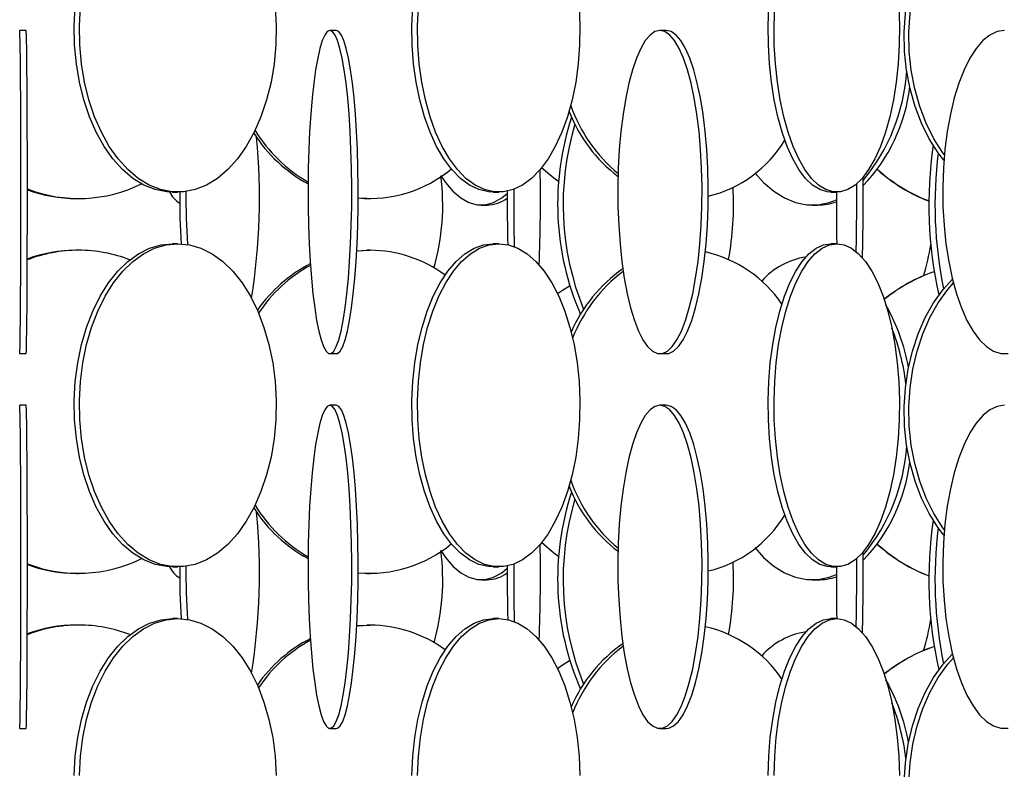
# Model space of a CAD drawing. Header units: millimetres. Extents: x 495 to 2657, y 518 to 2595.
# Tile 23 of 91: x 627 to 703, y 2034 to 2092. Entities that reach past the tile are written whole.
import ezdxf

# ---------------------------------------------------------------- set-up
doc = ezdxf.new("R2010")
doc.units = ezdxf.units.MM

msp = doc.modelspace()

# ---------------------------------------------------------------- linework, layer by layer
at = {"color": 7, "linetype": 'Continuous', "lineweight": 25}
for p, q in [((627.631, 2091.048), (627.131, 2091.048)), ((651.634, 2091.048), (651.139, 2091.048)), ((677.164, 2091.048), (676.682, 2091.048)), ((631.515, 2078.048), (631.693, 2078.048)), ((638.969, 2078.548), (639.365, 2078.548)), ((654.007, 2078.048), (654.251, 2078.048)), ((663.773, 2078.548), (664.205, 2078.548)), ((689.905, 2078.548), (690.366, 2078.548)), ((662.849, 2077.548), (663.299, 2077.548)), ((688.478, 2077.548), (688.88, 2077.548)), ((639.365, 2074.548), (638.969, 2074.548)), ((664.205, 2074.548), (663.773, 2074.548)), ((690.366, 2074.548), (689.905, 2074.548)), ((631.693, 2074.048), (631.515, 2074.048)), ((653.21, 2073.991), (654.251, 2074.048)), ((653.211, 2074.015), (654.007, 2074.048)), ((654.251, 2074.048), (654.007, 2074.048)), ((627.131, 2066.048), (627.631, 2066.048)), ((651.139, 2066.048), (651.634, 2066.048)), ((676.682, 2066.048), (677.164, 2066.048)), ((627.631, 2062.048), (627.131, 2062.048)), ((651.634, 2062.048), (651.139, 2062.048)), ((677.164, 2062.048), (676.682, 2062.048)), ((631.515, 2049.048), (631.693, 2049.048)), ((638.969, 2049.548), (639.365, 2049.548)), ((654.007, 2049.048), (654.251, 2049.048)), ((663.773, 2049.548), (664.205, 2049.548)), ((689.905, 2049.548), (690.366, 2049.548)), ((662.849, 2048.548), (663.299, 2048.548)), ((688.478, 2048.548), (688.88, 2048.548)), ((639.365, 2045.548), (638.969, 2045.548)), ((664.205, 2045.548), (663.773, 2045.548)), ((690.366, 2045.548), (689.905, 2045.548)), ((631.693, 2045.048), (631.515, 2045.048)), ((653.21, 2044.991), (654.251, 2045.048)), ((653.211, 2045.015), (654.007, 2045.048)), ((654.251, 2045.048), (654.007, 2045.048)), ((627.131, 2037.048), (627.631, 2037.048)), ((651.139, 2037.048), (651.634, 2037.048)), ((676.682, 2037.048), (677.164, 2037.048))]:
    msp.add_line(p, q, dxfattribs=at)
at = {"color": 7, "linetype": 'Continuous', "lineweight": 25, "flags": 128}
for points in [[(698.656, 2081.01), (698.22, 2081.58), (697.526, 2082.672), (696.926, 2083.876), (696.43, 2085.173), (696.043, 2086.545), (695.772, 2087.974), (695.62, 2089.438), (695.59, 2090.919), (695.681, 2092.394), (695.893, 2093.843), (696.223, 2095.246), (696.665, 2096.583), (697.214, 2097.836), (697.862, 2098.986), (698.6, 2100.017), (699.315, 2100.815)], [(698.691, 2081.427), (698.58, 2081.58), (697.886, 2082.672), (697.286, 2083.876), (696.79, 2085.173), (696.403, 2086.545), (696.132, 2087.974), (695.98, 2089.438), (695.95, 2090.919), (696.041, 2092.394), (696.253, 2093.843), (696.582, 2095.246), (697.025, 2096.583), (697.574, 2097.836), (698.222, 2098.986), (698.96, 2100.017), (699.39, 2100.518)], [(638.969, 2078.548), (638.518, 2078.57), (637.621, 2078.745), (636.744, 2079.093), (635.898, 2079.609), (635.095, 2080.285), (634.347, 2081.113), (633.663, 2082.08), (633.054, 2083.172), (632.528, 2084.376), (632.092, 2085.673), (631.753, 2087.045), (631.515, 2088.474), (631.382, 2089.938), (631.355, 2091.419), (631.435, 2092.894)], [(646.899, 2092.894), (646.979, 2091.419), (646.952, 2089.938), (646.819, 2088.474), (646.581, 2087.045), (646.242, 2085.673), (645.806, 2084.376), (645.28, 2083.172), (644.671, 2082.08), (643.987, 2081.113), (643.239, 2080.285), (642.436, 2079.609), (641.59, 2079.093), (640.713, 2078.745), (639.817, 2078.57), (638.914, 2078.57), (638.018, 2078.745), (637.141, 2079.093), (636.295, 2079.609), (635.492, 2080.285), (634.743, 2081.113), (634.06, 2082.08), (633.45, 2083.172), (632.924, 2084.376), (632.489, 2085.673), (632.149, 2087.045), (631.911, 2088.474), (631.778, 2089.938), (631.751, 2091.419), (631.832, 2092.894)], [(663.773, 2078.548), (663.4, 2078.57), (662.661, 2078.745), (661.937, 2079.093), (661.238, 2079.609), (660.576, 2080.285), (659.958, 2081.113), (659.394, 2082.08), (658.891, 2083.172), (658.456, 2084.376), (658.097, 2085.673), (657.817, 2087.045), (657.62, 2088.474), (657.51, 2089.938), (657.488, 2091.419), (657.555, 2092.894)], [(670.423, 2092.894), (670.49, 2091.419), (670.467, 2089.938), (670.357, 2088.474), (670.161, 2087.045), (669.881, 2085.673), (669.522, 2084.376), (669.087, 2083.172), (668.584, 2082.08), (668.02, 2081.113), (667.402, 2080.285), (666.74, 2079.609), (666.041, 2079.093), (665.317, 2078.745), (664.577, 2078.57), (663.833, 2078.57), (663.093, 2078.745), (662.369, 2079.093), (661.671, 2079.609), (661.008, 2080.285), (660.39, 2081.113), (659.826, 2082.08), (659.323, 2083.172), (658.889, 2084.376), (658.529, 2085.673), (658.249, 2087.045), (658.053, 2088.474), (657.943, 2089.938), (657.921, 2091.419), (657.987, 2092.894)], [(689.905, 2078.548), (689.618, 2078.57), (689.047, 2078.745), (688.488, 2079.093), (687.948, 2079.609), (687.437, 2080.285), (686.96, 2081.113), (686.524, 2082.08), (686.136, 2083.172), (685.801, 2084.376), (685.523, 2085.673), (685.307, 2087.045), (685.155, 2088.474), (685.07, 2089.938), (685.053, 2091.419), (685.104, 2092.894)], [(695.167, 2092.894), (695.218, 2091.419), (695.201, 2089.938), (695.116, 2088.474), (694.964, 2087.045), (694.748, 2085.673), (694.471, 2084.376), (694.135, 2083.172), (693.747, 2082.08), (693.311, 2081.113), (692.834, 2080.285), (692.323, 2079.609), (691.784, 2079.093), (691.225, 2078.745), (690.654, 2078.57), (690.078, 2078.57), (689.507, 2078.745), (688.948, 2079.093), (688.409, 2079.609), (687.898, 2080.285), (687.421, 2081.113), (686.985, 2082.08), (686.597, 2083.172), (686.261, 2084.376), (685.984, 2085.673), (685.768, 2087.045), (685.616, 2088.474), (685.531, 2089.938), (685.514, 2091.419), (685.565, 2092.894)], [(627.131, 2091.048), (627.12, 2090.961)], [(627.126, 2066.07), (627.137, 2066.07), (627.148, 2066.245), (627.159, 2066.593), (627.17, 2067.109), (627.179, 2067.785), (627.189, 2068.613), (627.197, 2069.58), (627.205, 2070.672), (627.211, 2071.876), (627.217, 2073.173), (627.221, 2074.545), (627.224, 2075.974), (627.226, 2077.438), (627.226, 2078.919), (627.225, 2080.394), (627.223, 2081.843), (627.219, 2083.246), (627.214, 2084.583), (627.208, 2085.836), (627.201, 2086.986), (627.193, 2088.017), (627.184, 2088.916), (627.175, 2089.669), (627.164, 2090.266), (627.154, 2090.699), (627.143, 2090.961), (627.131, 2091.048)], [(627.631, 2066.048), (627.637, 2066.07), (627.648, 2066.245), (627.659, 2066.593), (627.669, 2067.109), (627.679, 2067.785), (627.689, 2068.613), (627.697, 2069.58), (627.705, 2070.672), (627.711, 2071.876), (627.717, 2073.173), (627.721, 2074.545), (627.724, 2075.974), (627.726, 2077.438), (627.726, 2078.919), (627.725, 2080.394), (627.723, 2081.843), (627.719, 2083.246), (627.714, 2084.583), (627.708, 2085.836), (627.701, 2086.986), (627.693, 2088.017), (627.684, 2088.916), (627.675, 2089.669), (627.664, 2090.266), (627.654, 2090.699), (627.643, 2090.961), (627.631, 2091.048), (627.631, 2091.048)], [(651.139, 2091.048), (650.939, 2090.961), (650.741, 2090.699), (650.549, 2090.266), (650.366, 2089.669), (650.193, 2088.916), (650.034, 2088.017), (649.89, 2086.986), (649.764, 2085.836), (649.657, 2084.583), (649.57, 2083.246), (649.506, 2081.843), (649.465, 2080.394), (649.447, 2078.919), (649.453, 2077.438), (649.483, 2075.974), (649.536, 2074.545), (649.611, 2073.173), (649.708, 2071.876), (649.825, 2070.672), (649.96, 2069.58), (650.112, 2068.613), (650.278, 2067.785), (650.456, 2067.109), (650.644, 2066.593), (650.839, 2066.245), (651.038, 2066.07), (651.239, 2066.07), (651.438, 2066.245), (651.633, 2066.593), (651.821, 2067.109), (651.999, 2067.785), (652.166, 2068.613), (652.317, 2069.58), (652.453, 2070.672), (652.57, 2071.876), (652.666, 2073.173), (652.742, 2074.545), (652.795, 2075.974), (652.824, 2077.438), (652.83, 2078.919), (652.812, 2080.394), (652.771, 2081.843), (652.707, 2083.246), (652.621, 2084.583), (652.514, 2085.836), (652.387, 2086.986), (652.243, 2088.017), (652.084, 2088.916), (651.911, 2089.669), (651.728, 2090.266), (651.536, 2090.699), (651.339, 2090.961), (651.139, 2091.048)], [(651.634, 2066.048), (651.734, 2066.07), (651.933, 2066.245), (652.128, 2066.593), (652.316, 2067.109), (652.495, 2067.785), (652.661, 2068.613), (652.813, 2069.58), (652.948, 2070.672), (653.065, 2071.876), (653.162, 2073.173), (653.237, 2074.545), (653.29, 2075.974), (653.32, 2077.438), (653.326, 2078.919), (653.308, 2080.394), (653.266, 2081.843), (653.202, 2083.246), (653.116, 2084.583), (653.009, 2085.836), (652.883, 2086.986), (652.739, 2088.017), (652.579, 2088.916), (652.407, 2089.669), (652.223, 2090.266), (652.032, 2090.699), (651.834, 2090.961), (651.634, 2091.048), (651.634, 2091.048)], [(676.682, 2091.048), (676.296, 2090.961), (675.916, 2090.699), (675.546, 2090.266), (675.192, 2089.669), (674.859, 2088.916), (674.552, 2088.017), (674.275, 2086.986), (674.031, 2085.836), (673.825, 2084.583), (673.659, 2083.246), (673.535, 2081.843), (673.455, 2080.394), (673.421, 2078.919), (673.433, 2077.438), (673.49, 2075.974), (673.592, 2074.545), (673.737, 2073.173), (673.923, 2071.876), (674.149, 2070.672), (674.41, 2069.58), (674.702, 2068.613), (675.023, 2067.785), (675.367, 2067.109), (675.729, 2066.593), (676.105, 2066.245), (676.489, 2066.07), (676.875, 2066.07), (677.259, 2066.245), (677.634, 2066.593), (677.997, 2067.109), (678.341, 2067.785), (678.661, 2068.613), (678.954, 2069.58), (679.215, 2070.672), (679.44, 2071.876), (679.627, 2073.173), (679.772, 2074.545), (679.874, 2075.974), (679.931, 2077.438), (679.942, 2078.919), (679.908, 2080.394), (679.828, 2081.843), (679.705, 2083.246), (679.538, 2084.583), (679.332, 2085.836), (679.089, 2086.986), (678.811, 2088.017), (678.504, 2088.916), (678.171, 2089.669), (677.818, 2090.266), (677.448, 2090.699), (677.068, 2090.961), (676.682, 2091.048)], [(677.164, 2066.048), (677.358, 2066.07), (677.741, 2066.245), (678.117, 2066.593), (678.479, 2067.109), (678.823, 2067.785), (679.144, 2068.613), (679.437, 2069.58), (679.698, 2070.672), (679.923, 2071.876), (680.109, 2073.173), (680.255, 2074.545), (680.357, 2075.974), (680.414, 2077.438), (680.425, 2078.919), (680.391, 2080.394), (680.311, 2081.843), (680.187, 2083.246), (680.021, 2084.583), (679.815, 2085.836), (679.571, 2086.986), (679.294, 2088.017), (678.987, 2088.916), (678.654, 2089.669), (678.3, 2090.266), (677.931, 2090.699), (677.55, 2090.961), (677.164, 2091.048), (677.164, 2091.048)], [(703.341, 2091.048), (702.776, 2090.961), (702.219, 2090.699), (701.677, 2090.266), (701.159, 2089.669), (700.672, 2088.916), (700.222, 2088.017), (699.816, 2086.986), (699.459, 2085.836), (699.157, 2084.583), (698.913, 2083.246), (698.732, 2081.843), (698.615, 2080.394), (698.565, 2078.919), (698.582, 2077.438), (698.665, 2075.974), (698.815, 2074.545), (699.027, 2073.173), (699.301, 2071.876), (699.631, 2070.672), (700.013, 2069.58), (700.442, 2068.613), (700.911, 2067.785), (701.415, 2067.109), (701.946, 2066.593), (702.496, 2066.245), (703.058, 2066.07), (703.624, 2066.07)], [(668.856, 2079.329), (668.476, 2079.613), (667.524, 2080.432)], [(659.73, 2079.81), (660.084, 2079.285), (660.657, 2078.609), (661.261, 2078.093), (661.887, 2077.745), (662.527, 2077.57), (663.171, 2077.57), (663.811, 2077.745), (664.437, 2078.093), (664.863, 2078.438)], [(684.06, 2080.011), (684.708, 2079.285), (685.489, 2078.609), (686.313, 2078.093), (687.166, 2077.745), (688.038, 2077.57), (688.917, 2077.57), (689.789, 2077.745), (690.334, 2077.947)], [(654.007, 2078.048), (653.361, 2078.07), (653.325, 2078.073)], [(638.969, 2049.548), (638.518, 2049.57), (637.621, 2049.745), (636.744, 2050.093), (635.898, 2050.609), (635.095, 2051.285), (634.347, 2052.113), (633.663, 2053.08), (633.054, 2054.172), (632.528, 2055.376), (632.092, 2056.673), (631.753, 2058.045), (631.515, 2059.474), (631.382, 2060.938), (631.355, 2062.419), (631.435, 2063.894), (631.621, 2065.343), (631.91, 2066.746), (632.298, 2068.083), (632.78, 2069.336), (633.349, 2070.486), (633.996, 2071.517), (634.714, 2072.416), (635.491, 2073.169), (636.317, 2073.766), (637.18, 2074.199), (638.068, 2074.461), (638.969, 2074.548), (638.969, 2074.548)], [(639.365, 2074.548), (640.266, 2074.461), (641.154, 2074.199), (642.018, 2073.766), (642.844, 2073.169), (643.621, 2072.416), (644.338, 2071.517), (644.986, 2070.486), (645.554, 2069.336), (646.036, 2068.083), (646.424, 2066.746), (646.713, 2065.343), (646.899, 2063.894), (646.979, 2062.419), (646.952, 2060.938), (646.819, 2059.474), (646.581, 2058.045), (646.242, 2056.673), (645.806, 2055.376), (645.28, 2054.172), (644.671, 2053.08), (643.987, 2052.113), (643.239, 2051.285), (642.436, 2050.609), (641.59, 2050.093), (640.713, 2049.745), (639.817, 2049.57), (638.914, 2049.57), (638.018, 2049.745), (637.141, 2050.093), (636.295, 2050.609), (635.492, 2051.285), (634.743, 2052.113), (634.06, 2053.08), (633.45, 2054.172), (632.924, 2055.376), (632.489, 2056.673), (632.149, 2058.045), (631.911, 2059.474), (631.778, 2060.938), (631.751, 2062.419), (631.832, 2063.894), (632.018, 2065.343), (632.307, 2066.746), (632.695, 2068.083), (633.176, 2069.336), (633.745, 2070.486), (634.393, 2071.517), (635.11, 2072.416), (635.887, 2073.169), (636.713, 2073.766), (637.576, 2074.199), (638.464, 2074.461), (639.365, 2074.548)], [(663.773, 2049.548), (663.4, 2049.57), (662.661, 2049.745), (661.937, 2050.093), (661.238, 2050.609), (660.576, 2051.285), (659.958, 2052.113), (659.394, 2053.08), (658.891, 2054.172), (658.456, 2055.376), (658.097, 2056.673), (657.817, 2058.045), (657.62, 2059.474), (657.51, 2060.938), (657.488, 2062.419), (657.555, 2063.894), (657.708, 2065.343), (657.947, 2066.746), (658.267, 2068.083), (658.665, 2069.336), (659.134, 2070.486), (659.668, 2071.517), (660.261, 2072.416), (660.902, 2073.169), (661.584, 2073.766), (662.296, 2074.199), (663.029, 2074.461), (663.773, 2074.548), (663.773, 2074.548)], [(664.205, 2074.548), (664.949, 2074.461), (665.682, 2074.199), (666.394, 2073.766), (667.076, 2073.169), (667.717, 2072.416), (668.309, 2071.517), (668.844, 2070.486), (669.313, 2069.336), (669.711, 2068.083), (670.031, 2066.746), (670.27, 2065.343), (670.423, 2063.894), (670.49, 2062.419), (670.467, 2060.938), (670.357, 2059.474), (670.161, 2058.045), (669.881, 2056.673), (669.522, 2055.376), (669.087, 2054.172), (668.584, 2053.08), (668.02, 2052.113), (667.402, 2051.285), (666.74, 2050.609), (666.041, 2050.093), (665.317, 2049.745), (664.577, 2049.57), (663.833, 2049.57), (663.093, 2049.745), (662.369, 2050.093), (661.671, 2050.609), (661.008, 2051.285), (660.39, 2052.113), (659.826, 2053.08), (659.323, 2054.172), (658.889, 2055.376), (658.529, 2056.673), (658.249, 2058.045), (658.053, 2059.474), (657.943, 2060.938), (657.921, 2062.419), (657.987, 2063.894), (658.14, 2065.343), (658.379, 2066.746), (658.699, 2068.083), (659.097, 2069.336), (659.566, 2070.486), (660.101, 2071.517), (660.693, 2072.416), (661.334, 2073.169), (662.016, 2073.766), (662.728, 2074.199), (663.461, 2074.461), (664.205, 2074.548)], [(689.905, 2049.548), (689.618, 2049.57), (689.047, 2049.745), (688.488, 2050.093), (687.948, 2050.609), (687.437, 2051.285), (686.96, 2052.113), (686.524, 2053.08), (686.136, 2054.172), (685.801, 2055.376), (685.523, 2056.673), (685.307, 2058.045), (685.155, 2059.474), (685.07, 2060.938), (685.053, 2062.419), (685.104, 2063.894), (685.223, 2065.343), (685.407, 2066.746), (685.654, 2068.083), (685.961, 2069.336), (686.324, 2070.486), (686.736, 2071.517), (687.194, 2072.416), (687.689, 2073.169), (688.215, 2073.766), (688.765, 2074.199), (689.331, 2074.461), (689.905, 2074.548), (689.905, 2074.548)], [(690.366, 2074.548), (690.94, 2074.461), (691.506, 2074.199), (692.056, 2073.766), (692.583, 2073.169), (693.078, 2072.416), (693.535, 2071.517), (693.948, 2070.486), (694.31, 2069.336), (694.617, 2068.083), (694.864, 2066.746), (695.048, 2065.343), (695.167, 2063.894), (695.218, 2062.419), (695.201, 2060.938), (695.116, 2059.474), (694.964, 2058.045), (694.748, 2056.673), (694.471, 2055.376), (694.135, 2054.172), (693.747, 2053.08), (693.311, 2052.113), (692.834, 2051.285), (692.323, 2050.609), (691.784, 2050.093), (691.225, 2049.745), (690.654, 2049.57), (690.078, 2049.57), (689.507, 2049.745), (688.948, 2050.093), (688.409, 2050.609), (687.898, 2051.285), (687.421, 2052.113), (686.985, 2053.08), (686.597, 2054.172), (686.261, 2055.376), (685.984, 2056.673), (685.768, 2058.045), (685.616, 2059.474), (685.531, 2060.938), (685.514, 2062.419), (685.565, 2063.894), (685.684, 2065.343), (685.868, 2066.746), (686.115, 2068.083), (686.422, 2069.336), (686.785, 2070.486), (687.197, 2071.517), (687.654, 2072.416), (688.15, 2073.169), (688.676, 2073.766), (689.226, 2074.199), (689.792, 2074.461), (690.366, 2074.548)], [(668.748, 2070.689), (669.068, 2070.916), (669.669, 2071.302)], [(698.656, 2052.01), (698.22, 2052.58), (697.526, 2053.672), (696.926, 2054.876), (696.43, 2056.173), (696.043, 2057.545), (695.772, 2058.974), (695.62, 2060.438), (695.59, 2061.919), (695.681, 2063.394), (695.893, 2064.843), (696.223, 2066.246), (696.665, 2067.583), (697.214, 2068.836), (697.862, 2069.986), (698.6, 2071.017), (699.315, 2071.815)], [(698.691, 2052.427), (698.58, 2052.58), (697.886, 2053.672), (697.286, 2054.876), (696.79, 2056.173), (696.403, 2057.545), (696.132, 2058.974), (695.98, 2060.438), (695.95, 2061.919), (696.041, 2063.394), (696.253, 2064.843), (696.582, 2066.246), (697.025, 2067.583), (697.574, 2068.836), (698.222, 2069.986), (698.96, 2071.017), (699.39, 2071.518)], [(627.131, 2062.048), (627.12, 2061.961)], [(627.126, 2037.07), (627.137, 2037.07), (627.148, 2037.245), (627.159, 2037.593), (627.17, 2038.109), (627.179, 2038.785), (627.189, 2039.613), (627.197, 2040.58), (627.205, 2041.672), (627.211, 2042.876), (627.217, 2044.173), (627.221, 2045.545), (627.224, 2046.974), (627.226, 2048.438), (627.226, 2049.919), (627.225, 2051.394), (627.223, 2052.843), (627.219, 2054.246), (627.214, 2055.583), (627.208, 2056.836), (627.201, 2057.986), (627.193, 2059.017), (627.184, 2059.916), (627.175, 2060.669), (627.164, 2061.266), (627.154, 2061.699), (627.143, 2061.961), (627.131, 2062.048)], [(627.631, 2037.048), (627.637, 2037.07), (627.648, 2037.245), (627.659, 2037.593), (627.669, 2038.109), (627.679, 2038.785), (627.689, 2039.613), (627.697, 2040.58), (627.705, 2041.672), (627.711, 2042.876), (627.717, 2044.173), (627.721, 2045.545), (627.724, 2046.974), (627.726, 2048.438), (627.726, 2049.919), (627.725, 2051.394), (627.723, 2052.843), (627.719, 2054.246), (627.714, 2055.583), (627.708, 2056.836), (627.701, 2057.986), (627.693, 2059.017), (627.684, 2059.916), (627.675, 2060.669), (627.664, 2061.266), (627.654, 2061.699), (627.643, 2061.961), (627.631, 2062.048), (627.631, 2062.048)], [(651.139, 2062.048), (650.939, 2061.961), (650.741, 2061.699), (650.549, 2061.266), (650.366, 2060.669), (650.193, 2059.916), (650.034, 2059.017), (649.89, 2057.986), (649.764, 2056.836), (649.657, 2055.583), (649.57, 2054.246), (649.506, 2052.843), (649.465, 2051.394), (649.447, 2049.919), (649.453, 2048.438), (649.483, 2046.974), (649.536, 2045.545), (649.611, 2044.173), (649.708, 2042.876), (649.825, 2041.672), (649.96, 2040.58), (650.112, 2039.613), (650.278, 2038.785), (650.456, 2038.109), (650.644, 2037.593), (650.839, 2037.245), (651.038, 2037.07), (651.239, 2037.07), (651.438, 2037.245), (651.633, 2037.593), (651.821, 2038.109), (651.999, 2038.785), (652.166, 2039.613), (652.317, 2040.58), (652.453, 2041.672), (652.57, 2042.876), (652.666, 2044.173), (652.742, 2045.545), (652.795, 2046.974), (652.824, 2048.438), (652.83, 2049.919), (652.812, 2051.394), (652.771, 2052.843), (652.707, 2054.246), (652.621, 2055.583), (652.514, 2056.836), (652.387, 2057.986), (652.243, 2059.017), (652.084, 2059.916), (651.911, 2060.669), (651.728, 2061.266), (651.536, 2061.699), (651.339, 2061.961), (651.139, 2062.048)], [(651.634, 2037.048), (651.734, 2037.07), (651.933, 2037.245), (652.128, 2037.593), (652.316, 2038.109), (652.495, 2038.785), (652.661, 2039.613), (652.813, 2040.58), (652.948, 2041.672), (653.065, 2042.876), (653.162, 2044.173), (653.237, 2045.545), (653.29, 2046.974), (653.32, 2048.438), (653.326, 2049.919), (653.308, 2051.394), (653.266, 2052.843), (653.202, 2054.246), (653.116, 2055.583), (653.009, 2056.836), (652.883, 2057.986), (652.739, 2059.017), (652.579, 2059.916), (652.407, 2060.669), (652.223, 2061.266), (652.032, 2061.699), (651.834, 2061.961), (651.634, 2062.048), (651.634, 2062.048)], [(676.682, 2062.048), (676.296, 2061.961), (675.916, 2061.699), (675.546, 2061.266), (675.192, 2060.669), (674.859, 2059.916), (674.552, 2059.017), (674.275, 2057.986), (674.031, 2056.836), (673.825, 2055.583), (673.659, 2054.246), (673.535, 2052.843), (673.455, 2051.394), (673.421, 2049.919), (673.433, 2048.438), (673.49, 2046.974), (673.592, 2045.545), (673.737, 2044.173), (673.923, 2042.876), (674.149, 2041.672), (674.41, 2040.58), (674.702, 2039.613), (675.023, 2038.785), (675.367, 2038.109), (675.729, 2037.593), (676.105, 2037.245), (676.489, 2037.07), (676.875, 2037.07), (677.259, 2037.245), (677.634, 2037.593), (677.997, 2038.109), (678.341, 2038.785), (678.661, 2039.613), (678.954, 2040.58), (679.215, 2041.672), (679.44, 2042.876), (679.627, 2044.173), (679.772, 2045.545), (679.874, 2046.974), (679.931, 2048.438), (679.942, 2049.919), (679.908, 2051.394), (679.828, 2052.843), (679.705, 2054.246), (679.538, 2055.583), (679.332, 2056.836), (679.089, 2057.986), (678.811, 2059.017), (678.504, 2059.916), (678.171, 2060.669), (677.818, 2061.266), (677.448, 2061.699), (677.068, 2061.961), (676.682, 2062.048)], [(677.164, 2037.048), (677.358, 2037.07), (677.741, 2037.245), (678.117, 2037.593), (678.479, 2038.109), (678.823, 2038.785), (679.144, 2039.613), (679.437, 2040.58), (679.698, 2041.672), (679.923, 2042.876), (680.109, 2044.173), (680.255, 2045.545), (680.357, 2046.974), (680.414, 2048.438), (680.425, 2049.919), (680.391, 2051.394), (680.311, 2052.843), (680.187, 2054.246), (680.021, 2055.583), (679.815, 2056.836), (679.571, 2057.986), (679.294, 2059.017), (678.987, 2059.916), (678.654, 2060.669), (678.3, 2061.266), (677.931, 2061.699), (677.55, 2061.961), (677.164, 2062.048), (677.164, 2062.048)], [(703.341, 2062.048), (702.776, 2061.961), (702.219, 2061.699), (701.677, 2061.266), (701.159, 2060.669), (700.672, 2059.916), (700.222, 2059.017), (699.816, 2057.986), (699.459, 2056.836), (699.157, 2055.583), (698.913, 2054.246), (698.732, 2052.843), (698.615, 2051.394), (698.565, 2049.919), (698.582, 2048.438), (698.665, 2046.974), (698.815, 2045.545), (699.027, 2044.173), (699.301, 2042.876), (699.631, 2041.672), (700.013, 2040.58), (700.442, 2039.613), (700.911, 2038.785), (701.415, 2038.109), (701.946, 2037.593), (702.496, 2037.245), (703.058, 2037.07), (703.624, 2037.07)], [(668.856, 2050.329), (668.476, 2050.613), (667.524, 2051.432)], [(659.73, 2050.81), (660.084, 2050.285), (660.657, 2049.609), (661.261, 2049.093), (661.887, 2048.745), (662.527, 2048.57), (663.171, 2048.57), (663.811, 2048.745), (664.437, 2049.093), (664.863, 2049.438)], [(684.026, 2051.054), (684.708, 2050.285), (685.489, 2049.609), (686.313, 2049.093), (687.166, 2048.745), (688.038, 2048.57), (688.917, 2048.57), (689.789, 2048.745), (690.334, 2048.947)], [(654.007, 2049.048), (653.361, 2049.07), (653.325, 2049.073)], [(631.355, 2033.419), (631.435, 2034.894), (631.621, 2036.343), (631.91, 2037.746), (632.298, 2039.083), (632.78, 2040.336), (633.349, 2041.486), (633.996, 2042.517), (634.714, 2043.416), (635.491, 2044.169), (636.317, 2044.766), (637.18, 2045.199), (638.068, 2045.461), (638.969, 2045.548), (638.969, 2045.548)], [(631.751, 2033.419), (631.832, 2034.894), (632.018, 2036.343), (632.307, 2037.746), (632.695, 2039.083), (633.176, 2040.336), (633.745, 2041.486), (634.393, 2042.517), (635.11, 2043.416), (635.887, 2044.169), (636.713, 2044.766), (637.576, 2045.199), (638.464, 2045.461), (639.365, 2045.548)], [(639.365, 2045.548), (640.266, 2045.461), (641.154, 2045.199), (642.018, 2044.766), (642.844, 2044.169), (643.621, 2043.416), (644.338, 2042.517), (644.986, 2041.486), (645.554, 2040.336), (646.036, 2039.083), (646.424, 2037.746), (646.713, 2036.343), (646.899, 2034.894), (646.979, 2033.419)], [(657.488, 2033.419), (657.555, 2034.894), (657.708, 2036.343), (657.947, 2037.746), (658.267, 2039.083), (658.665, 2040.336), (659.134, 2041.486), (659.668, 2042.517), (660.261, 2043.416), (660.902, 2044.169), (661.584, 2044.766), (662.296, 2045.199), (663.029, 2045.461), (663.773, 2045.548), (663.773, 2045.548)], [(657.921, 2033.419), (657.987, 2034.894), (658.14, 2036.343), (658.379, 2037.746), (658.699, 2039.083), (659.097, 2040.336), (659.566, 2041.486), (660.101, 2042.517), (660.693, 2043.416), (661.334, 2044.169), (662.016, 2044.766), (662.728, 2045.199), (663.461, 2045.461), (664.205, 2045.548)], [(664.205, 2045.548), (664.949, 2045.461), (665.682, 2045.199), (666.394, 2044.766), (667.076, 2044.169), (667.717, 2043.416), (668.309, 2042.517), (668.844, 2041.486), (669.313, 2040.336), (669.711, 2039.083), (670.031, 2037.746), (670.27, 2036.343), (670.423, 2034.894), (670.49, 2033.419)], [(685.053, 2033.419), (685.104, 2034.894), (685.223, 2036.343), (685.407, 2037.746), (685.654, 2039.083), (685.961, 2040.336), (686.324, 2041.486), (686.736, 2042.517), (687.194, 2043.416), (687.689, 2044.169), (688.215, 2044.766), (688.765, 2045.199), (689.331, 2045.461), (689.905, 2045.548), (689.905, 2045.548)], [(685.514, 2033.419), (685.565, 2034.894), (685.684, 2036.343), (685.868, 2037.746), (686.115, 2039.083), (686.422, 2040.336), (686.785, 2041.486), (687.197, 2042.517), (687.654, 2043.416), (688.15, 2044.169), (688.676, 2044.766), (689.226, 2045.199), (689.792, 2045.461), (690.366, 2045.548)], [(690.366, 2045.548), (690.94, 2045.461), (691.506, 2045.199), (692.056, 2044.766), (692.583, 2044.169), (693.078, 2043.416), (693.535, 2042.517), (693.948, 2041.486), (694.31, 2040.336), (694.617, 2039.083), (694.864, 2037.746), (695.048, 2036.343), (695.167, 2034.894), (695.218, 2033.419)], [(668.748, 2041.689), (669.068, 2041.916), (669.669, 2042.302)], [(698.656, 2023.01), (698.22, 2023.58), (697.526, 2024.672), (696.926, 2025.876), (696.43, 2027.173), (696.043, 2028.545), (695.772, 2029.974), (695.62, 2031.438), (695.59, 2032.919), (695.681, 2034.394), (695.893, 2035.843), (696.223, 2037.246), (696.665, 2038.583), (697.214, 2039.836), (697.862, 2040.986), (698.6, 2042.017), (699.315, 2042.815)], [(698.691, 2023.427), (698.58, 2023.58), (697.886, 2024.672), (697.286, 2025.876), (696.79, 2027.173), (696.403, 2028.545), (696.132, 2029.974), (695.98, 2031.438), (695.95, 2032.919), (696.041, 2034.394), (696.253, 2035.843), (696.582, 2037.246), (697.025, 2038.583), (697.574, 2039.836), (698.222, 2040.986), (698.96, 2042.017), (699.39, 2042.518)]]:
    msp.add_lwpolyline(points, dxfattribs=at)
at = {"color": 7, "linetype": 'Continuous', "lineweight": 25}
for centre, radius, start, end in [((681.053, 2088.88), 14.761, 320.28794, 356.23972), ((682.849, 2088.247), 13.262, 316.13112, 353.14145), ((681.217, 2089.32), 12.147, 199.60211, 230.20023), ((690.199, 2077.607), 21.438, 161.71374, 203.44488), ((680.502, 2089.021), 11.651, 201.30481, 232.66029), ((655.18, 2089.295), 11.499, 211.28887, 240.10922), ((690.845, 2077.599), 21.656, 163.34936, 202.05129), ((596.339, 2078.105), 49.348, 350.93642, 5.43594), ((654.885, 2089.245), 11.428, 212.49714, 241.59256), ((678.207, 2087.484), 9.515, 283.48033, 328.7816), ((729.38, 2077.582), 31.887, 171.72864, 192.67409), ((730.422, 2077.582), 32.457, 172.90798, 191.60456), ((654.228, 2087.914), 9.862, 264.74918, 309.76019), ((523.996, 2078.052), 143.436, 357.93554, 0.89757), ((701.91, 2089.527), 12.48, 227.72414, 249.33527), ((701.937, 2089.527), 12.48, 227.62723, 249.20743), ((641.776, 2077.55), 18.095, 344.40041, 7.17519), ((504.308, 2078.033), 188.105, 358.60339, 0.50923), ((631.695, 2089.037), 10.987, 248.82205, 296.30483), ((811.987, 2078.04), 146.626, 179.7179, 181.45489), ((659.399, 2077.535), 22.978, 349.51337, 3.34351), ((502.861, 2078.026), 189.053, 358.75964, 0.35502), ((631.522, 2089.039), 10.991, 249.79518, 269.96419), ((640.756, 2079.631), 2.304, 207.84425, 237.38055), ((693.152, 2078.039), 53.639, 179.45281, 183.73866), ((693.615, 2078.039), 53.616, 179.40866, 183.79819), ((663.256, 2080.257), 2.709, 270.92467, 306.38709), ((811.666, 2078.039), 146.804, 179.77423, 181.39279), ((882.816, 2078.038), 192.482, 179.84809, 181.03882), ((688.867, 2082.105), 4.557, 270.1723, 288.78575), ((681.674, 2076.909), 16.151, 342.60013, 351.37958), ((631.7, 2063.054), 10.994, 90.03662, 111.24161), ((631.522, 2063.059), 10.989, 90.03393, 110.25368), ((631.686, 2063.054), 10.994, 68.82223, 89.96355), ((654.184, 2064.102), 9.946, 53.81376, 89.60948), ((678.059, 2064.413), 9.736, 34.11177, 77.33313), ((688.835, 2067.874), 5.711, 98.64116, 138.50327), ((654.727, 2063.033), 11.192, 117.134, 145.31054), ((655.017, 2062.982), 11.261, 118.57225, 146.57049), ((680.3, 2063.234), 11.397, 124.69886, 156.94328), ((680.915, 2062.987), 11.785, 126.89355, 158.84147), ((701.909, 2060.571), 12.478, 108.70692, 129.15768), ((701.935, 2060.571), 12.478, 108.82695, 129.27906), ((680.736, 2062.213), 15.431, 10.3011, 29.43378), ((677.898, 2061.496), 17.959, 7.12626, 21.30238), ((681.053, 2059.88), 14.761, 320.28794, 356.23972), ((682.849, 2059.247), 13.262, 316.13112, 353.14145), ((681.217, 2060.32), 12.147, 199.60211, 230.20023), ((690.199, 2048.607), 21.438, 161.71374, 203.44488), ((680.502, 2060.021), 11.651, 201.30481, 232.66029), ((690.845, 2048.599), 21.656, 163.34936, 202.05129), ((596.339, 2049.105), 49.348, 350.93642, 5.43594), ((654.885, 2060.245), 11.428, 212.49714, 241.59256), ((655.18, 2060.295), 11.499, 211.28887, 240.10922), ((678.207, 2058.484), 9.515, 283.48033, 328.7816), ((729.38, 2048.582), 31.887, 171.72864, 192.67409), ((730.422, 2048.582), 32.457, 172.90798, 191.60456), ((654.228, 2058.914), 9.862, 264.74918, 309.76019), ((641.776, 2048.55), 18.095, 344.40041, 7.17519), ((523.996, 2049.052), 143.436, 357.93554, 0.89757), ((504.308, 2049.033), 188.105, 358.60339, 0.50923), ((701.91, 2060.527), 12.48, 227.72414, 249.33527), ((701.937, 2060.527), 12.48, 227.62723, 249.20743), ((631.695, 2060.037), 10.987, 248.82205, 296.30483), ((659.399, 2048.535), 22.978, 349.51337, 3.34351), ((502.861, 2049.026), 189.053, 358.75964, 0.35502), ((631.522, 2060.039), 10.991, 249.79518, 269.96419), ((640.756, 2050.631), 2.304, 207.84425, 237.38055), ((693.152, 2049.039), 53.639, 179.45281, 183.73866), ((693.615, 2049.039), 53.616, 179.40866, 183.79819), ((663.256, 2051.257), 2.709, 270.92467, 306.38709), ((811.666, 2049.039), 146.804, 179.77423, 181.39279), ((811.987, 2049.04), 146.626, 179.7179, 181.45489), ((882.816, 2049.038), 192.482, 179.84809, 181.03882), ((688.867, 2053.105), 4.557, 270.1723, 288.78575), ((681.674, 2047.909), 16.151, 342.60013, 351.37958), ((631.7, 2034.054), 10.994, 90.03662, 111.24161), ((631.522, 2034.059), 10.989, 90.03393, 110.25368), ((631.686, 2034.054), 10.994, 68.82223, 89.96355), ((654.184, 2035.102), 9.946, 53.81376, 89.60948), ((678.059, 2035.413), 9.736, 34.11177, 77.33313), ((688.835, 2038.874), 5.711, 98.64116, 138.50327), ((654.727, 2034.033), 11.192, 117.134, 145.31054), ((655.017, 2033.982), 11.261, 118.57225, 146.57049), ((680.3, 2034.234), 11.397, 124.69886, 156.94328), ((680.915, 2033.987), 11.785, 126.89355, 158.84147), ((701.909, 2031.571), 12.478, 108.70692, 129.15768), ((701.935, 2031.571), 12.478, 108.82695, 129.27906), ((680.736, 2033.213), 15.431, 10.3011, 29.43378), ((677.898, 2032.496), 17.959, 7.12626, 21.30238)]:
    msp.add_arc(centre, radius, start, end, dxfattribs=at)

doc.saveas('drawing.dxf')
